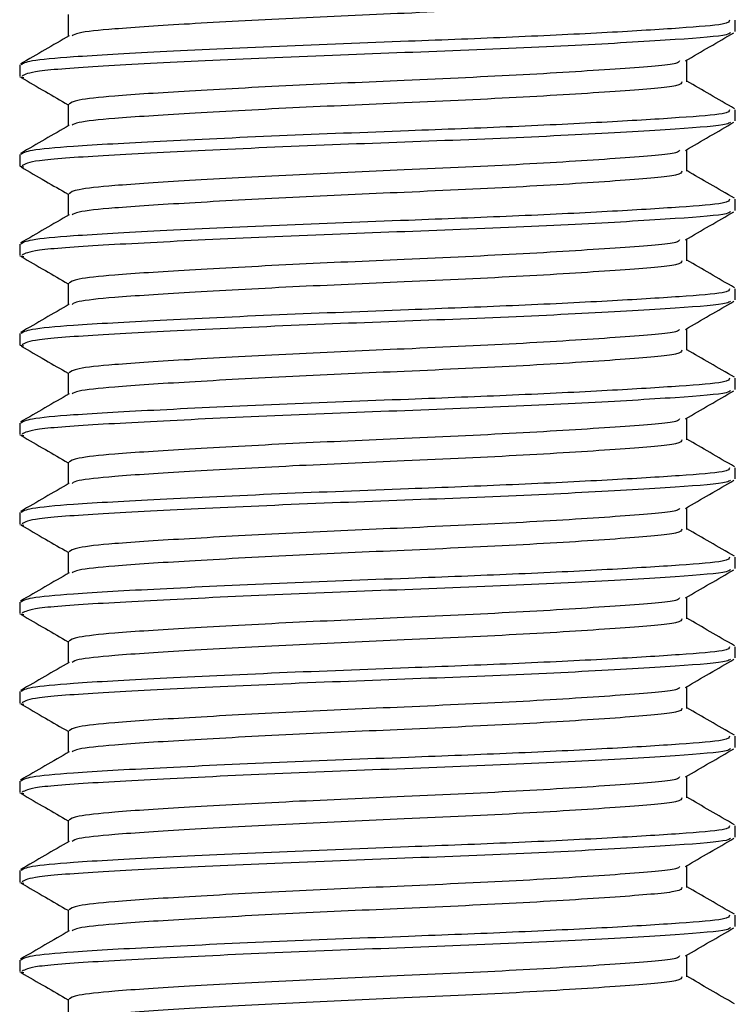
# Model space of a CAD drawing. Header units: millimetres. Extents: x 0 to 420, y 0 to 297.
# Tile 12 of 105: x 140.114 to 140.914, y 200.07 to 201.17. Entities that reach past the tile are written whole.
import ezdxf

# ---------------------------------------------------------------- set-up
doc = ezdxf.new("R2010")
doc.units = ezdxf.units.MM

msp = doc.modelspace()

# ---------------------------------------------------------------- linework, layer by layer
at = {"color": 7, "linetype": 'Continuous', "lineweight": 25}
for p, q in [((140.16856, 201.17557), (140.16856, 201.15129)), ((140.91443, 201.15686), (140.91443, 201.16939)), ((140.8603, 201.10057), (140.8603, 201.12495)), ((140.11443, 201.11935), (140.11443, 201.10684)), ((140.11477, 201.10617), (140.11916, 201.10542)), ((140.16856, 201.07557), (140.16856, 201.05129)), ((140.91443, 201.05686), (140.91443, 201.06939)), ((140.11443, 201.01935), (140.11443, 201.00684)), ((140.8603, 201.00057), (140.8603, 201.02495)), ((140.11477, 201.00617), (140.11916, 201.00542)), ((140.16856, 200.97557), (140.16856, 200.95129)), ((140.91443, 200.95686), (140.91443, 200.96939)), ((140.11443, 200.91935), (140.11443, 200.90684)), ((140.8603, 200.90057), (140.8603, 200.92495)), ((140.11477, 200.90617), (140.11916, 200.90542)), ((140.16856, 200.87557), (140.16856, 200.85129)), ((140.91443, 200.85686), (140.91443, 200.86939)), ((140.11443, 200.81935), (140.11443, 200.80684)), ((140.8603, 200.80057), (140.8603, 200.82495)), ((140.11477, 200.80617), (140.11916, 200.80542)), ((140.16856, 200.77557), (140.16856, 200.75129)), ((140.91443, 200.75686), (140.91443, 200.76939)), ((140.11443, 200.71935), (140.11443, 200.70684)), ((140.8603, 200.70057), (140.8603, 200.72495)), ((140.11477, 200.70617), (140.11916, 200.70542)), ((140.16856, 200.67557), (140.16856, 200.65129)), ((140.91443, 200.65686), (140.91443, 200.66939)), ((140.11443, 200.61935), (140.11443, 200.60684)), ((140.8603, 200.60057), (140.8603, 200.62495)), ((140.11477, 200.60617), (140.11916, 200.60542)), ((140.16856, 200.57557), (140.16856, 200.55129)), ((140.91443, 200.55686), (140.91443, 200.56939)), ((140.11443, 200.51935), (140.11443, 200.50684)), ((140.8603, 200.50057), (140.8603, 200.52495)), ((140.11477, 200.50617), (140.11916, 200.50542)), ((140.16856, 200.47557), (140.16856, 200.45129)), ((140.91443, 200.45686), (140.91443, 200.46939)), ((140.8603, 200.40057), (140.8603, 200.42495)), ((140.11443, 200.41935), (140.11443, 200.40684)), ((140.11477, 200.40617), (140.11916, 200.40542)), ((140.16856, 200.37557), (140.16856, 200.35129)), ((140.91443, 200.35686), (140.91443, 200.36939)), ((140.8603, 200.30057), (140.8603, 200.32495)), ((140.11443, 200.31935), (140.11443, 200.30684)), ((140.11477, 200.30617), (140.11916, 200.30542)), ((140.16856, 200.27557), (140.16856, 200.25129)), ((140.91443, 200.25686), (140.91443, 200.26939)), ((140.8603, 200.20057), (140.8603, 200.22495)), ((140.11443, 200.21935), (140.11443, 200.20684)), ((140.11477, 200.20617), (140.11916, 200.20542)), ((140.16856, 200.17557), (140.16856, 200.15129)), ((140.91443, 200.15686), (140.91443, 200.16939)), ((140.8603, 200.10057), (140.8603, 200.12495)), ((140.11443, 200.11935), (140.11443, 200.10684)), ((140.11477, 200.10617), (140.11916, 200.10542)), ((140.16856, 200.07557), (140.16856, 200.05129))]:
    msp.add_line(p, q, dxfattribs=at)
for points, knots in [([(140.67552, 201.18329), (140.63248, 201.18119), (140.54997, 201.17717), (140.41605, 201.17143), (140.30053, 201.16505), (140.22095, 201.16), (140.1787, 201.15565), (140.17474, 201.153), (140.17318, 201.15195)], [0, 0, 0, 0, 0.2013424, 0.3859426, 0.5759642, 0.7590702, 0.9049692, 1, 1, 1, 1]), ([(140.90793, 201.16939), (140.90777, 201.16787), (140.90743, 201.16469), (140.85511, 201.16056), (140.77514, 201.15557), (140.66883, 201.15039), (140.54133, 201.14548), (140.40092, 201.14017), (140.26712, 201.1338), (140.17458, 201.12875), (140.12268, 201.12396), (140.11806, 201.12085), (140.11583, 201.11935)], [0, 0, 0, 0, 0.0865397, 0.1807239, 0.2782381, 0.3770459, 0.4725658, 0.5884558, 0.7077454, 0.8226984, 0.9142919, 1, 1, 1, 1]), ([(140.16974, 201.15198), (140.16069, 201.14673), (140.14258, 201.13624), (140.12447, 201.12576), (140.11542, 201.12052)], [0, 0, 0, 0, 0.4998987, 1, 1, 1, 1]), ([(140.90897, 201.15541), (140.90803, 201.15464), (140.90466, 201.15188), (140.85216, 201.14777), (140.74874, 201.14158), (140.61095, 201.13542), (140.46101, 201.13014), (140.3177, 201.12384), (140.20257, 201.11786), (140.12717, 201.11267), (140.1204, 201.10873), (140.11715, 201.10684)], [0, 0, 0, 0, 0.0459027, 0.1640029, 0.2864241, 0.4087912, 0.5269075, 0.6499103, 0.7714525, 0.8900034, 1, 1, 1, 1]), ([(140.85859, 201.12396), (140.86764, 201.1292), (140.88574, 201.13968), (140.90384, 201.15016), (140.91289, 201.1554)], [0, 0, 0, 0, 0.4999098, 1, 1, 1, 1]), ([(140.85209, 201.12401), (140.8516, 201.12306), (140.85001, 201.11991), (140.79021, 201.11532), (140.68322, 201.10829), (140.54933, 201.10222), (140.41634, 201.09642), (140.30057, 201.09005), (140.22057, 201.085), (140.17563, 201.0802), (140.17164, 201.07708), (140.1697, 201.07557)], [0, 0, 0, 0, 0.0566683, 0.1867771, 0.3222071, 0.4544151, 0.5741791, 0.6974605, 0.8162551, 0.9109108, 1, 1, 1, 1]), ([(140.11597, 201.1054), (140.12502, 201.10016), (140.14256, 201.09001), (140.16008, 201.07986), (140.16856, 201.07495)], [0, 0, 0, 0, 0.5163558, 1, 1, 1, 1]), ([(140.85465, 201.10062), (140.85439, 201.09911), (140.85377, 201.0954), (140.79093, 201.09031), (140.68304, 201.08329), (140.54937, 201.07722), (140.41636, 201.07142), (140.30045, 201.06505), (140.22097, 201.06), (140.1787, 201.05565), (140.17474, 201.053), (140.17318, 201.05195)], [0, 0, 0, 0, 0.0884933, 0.2179785, 0.3527595, 0.4843338, 0.6035239, 0.7262144, 0.8444398, 0.9386418, 1, 1, 1, 1]), ([(140.91345, 201.07052), (140.90439, 201.07576), (140.88668, 201.08601), (140.86896, 201.09627), (140.8603, 201.10129)], [0, 0, 0, 0, 0.5112595, 1, 1, 1, 1]), ([(140.90793, 201.06939), (140.90777, 201.06787), (140.90743, 201.06469), (140.85511, 201.06056), (140.77514, 201.05557), (140.66883, 201.05039), (140.54133, 201.04548), (140.40092, 201.04017), (140.26712, 201.0338), (140.17458, 201.02875), (140.12268, 201.02396), (140.11806, 201.02085), (140.11583, 201.01935)], [0, 0, 0, 0, 0.0865397, 0.1807239, 0.2782381, 0.3770459, 0.4725658, 0.5884558, 0.7077454, 0.8226984, 0.9142919, 1, 1, 1, 1]), ([(140.16974, 201.05198), (140.16069, 201.04673), (140.14258, 201.03624), (140.12447, 201.02576), (140.11542, 201.02052)], [0, 0, 0, 0, 0.4998987, 1, 1, 1, 1]), ([(140.90897, 201.05541), (140.90803, 201.05464), (140.90466, 201.05188), (140.85216, 201.04777), (140.74874, 201.04158), (140.61095, 201.03542), (140.46101, 201.03014), (140.3177, 201.02384), (140.20257, 201.01786), (140.12717, 201.01267), (140.1204, 201.00873), (140.11715, 201.00684)], [0, 0, 0, 0, 0.0459027, 0.1640029, 0.2864241, 0.4087912, 0.5269075, 0.6499103, 0.7714525, 0.8900034, 1, 1, 1, 1]), ([(140.85859, 201.02396), (140.86764, 201.0292), (140.88574, 201.03968), (140.90384, 201.05016), (140.91289, 201.0554)], [0, 0, 0, 0, 0.4999098, 1, 1, 1, 1]), ([(140.85209, 201.02401), (140.8516, 201.02306), (140.85001, 201.01991), (140.79021, 201.01532), (140.68322, 201.00829), (140.54933, 201.00222), (140.41634, 200.99642), (140.30057, 200.99005), (140.22057, 200.985), (140.17563, 200.9802), (140.17164, 200.97708), (140.1697, 200.97557)], [0, 0, 0, 0, 0.0566683, 0.1867771, 0.3222071, 0.4544151, 0.5741791, 0.6974605, 0.8162551, 0.9109108, 1, 1, 1, 1]), ([(140.11597, 201.0054), (140.12502, 201.00016), (140.14256, 200.99001), (140.16008, 200.97986), (140.16856, 200.97495)], [0, 0, 0, 0, 0.5163558, 1, 1, 1, 1]), ([(140.85465, 201.00062), (140.85439, 200.99911), (140.85377, 200.9954), (140.79093, 200.99031), (140.68304, 200.98329), (140.54937, 200.97722), (140.41636, 200.97142), (140.30045, 200.96505), (140.22097, 200.96), (140.1787, 200.95565), (140.17474, 200.953), (140.17318, 200.95195)], [0, 0, 0, 0, 0.0884933, 0.2179785, 0.3527595, 0.4843338, 0.6035239, 0.7262144, 0.8444398, 0.9386418, 1, 1, 1, 1]), ([(140.91345, 200.97052), (140.90439, 200.97576), (140.88668, 200.98601), (140.86896, 200.99627), (140.8603, 201.00129)], [0, 0, 0, 0, 0.5112595, 1, 1, 1, 1]), ([(140.90793, 200.96939), (140.90777, 200.96787), (140.90743, 200.96469), (140.85511, 200.96056), (140.77514, 200.95557), (140.66883, 200.95039), (140.54133, 200.94548), (140.40092, 200.94017), (140.26712, 200.9338), (140.17458, 200.92875), (140.12268, 200.92396), (140.11806, 200.92085), (140.11583, 200.91935)], [0, 0, 0, 0, 0.08653971, 0.18072393, 0.27823806, 0.37704594, 0.47256582, 0.5884558, 0.70774541, 0.82269836, 0.91429192, 1, 1, 1, 1]), ([(140.16974, 200.95198), (140.16069, 200.94673), (140.14258, 200.93624), (140.12447, 200.92576), (140.11542, 200.92052)], [0, 0, 0, 0, 0.4998987, 1, 1, 1, 1]), ([(140.90897, 200.95541), (140.90803, 200.95464), (140.90466, 200.95188), (140.85216, 200.94777), (140.74874, 200.94158), (140.61095, 200.93542), (140.46101, 200.93014), (140.3177, 200.92384), (140.20257, 200.91786), (140.12717, 200.91267), (140.1204, 200.90873), (140.11715, 200.90684)], [0, 0, 0, 0, 0.0459027, 0.1640029, 0.2864241, 0.4087912, 0.5269075, 0.6499103, 0.7714525, 0.8900034, 1, 1, 1, 1]), ([(140.85859, 200.92396), (140.86764, 200.9292), (140.88574, 200.93968), (140.90384, 200.95016), (140.91289, 200.9554)], [0, 0, 0, 0, 0.4999098, 1, 1, 1, 1]), ([(140.85209, 200.92401), (140.8516, 200.92306), (140.85001, 200.91991), (140.79021, 200.91532), (140.68322, 200.90829), (140.54933, 200.90222), (140.41634, 200.89642), (140.30057, 200.89005), (140.22057, 200.885), (140.17563, 200.8802), (140.17164, 200.87708), (140.1697, 200.87557)], [0, 0, 0, 0, 0.0566683, 0.1867771, 0.3222071, 0.4544151, 0.5741791, 0.6974605, 0.8162551, 0.9109108, 1, 1, 1, 1]), ([(140.11597, 200.9054), (140.12502, 200.90016), (140.14256, 200.89001), (140.16008, 200.87986), (140.16856, 200.87495)], [0, 0, 0, 0, 0.5163558, 1, 1, 1, 1]), ([(140.85465, 200.90062), (140.85439, 200.89911), (140.85377, 200.8954), (140.79093, 200.89031), (140.68304, 200.88329), (140.54937, 200.87722), (140.41636, 200.87142), (140.30045, 200.86505), (140.22097, 200.86), (140.1787, 200.85565), (140.17474, 200.853), (140.17318, 200.85195)], [0, 0, 0, 0, 0.0884933, 0.2179785, 0.3527595, 0.4843338, 0.6035239, 0.7262144, 0.8444398, 0.9386418, 1, 1, 1, 1]), ([(140.91345, 200.87052), (140.90439, 200.87576), (140.88668, 200.88601), (140.86896, 200.89627), (140.8603, 200.90129)], [0, 0, 0, 0, 0.5112595, 1, 1, 1, 1]), ([(140.90793, 200.86939), (140.90777, 200.86787), (140.90743, 200.86469), (140.85511, 200.86056), (140.77514, 200.85557), (140.66883, 200.85039), (140.54133, 200.84548), (140.40092, 200.84017), (140.26712, 200.8338), (140.17458, 200.82875), (140.12268, 200.82396), (140.11806, 200.82085), (140.11583, 200.81935)], [0, 0, 0, 0, 0.08653971, 0.18072393, 0.27823806, 0.37704594, 0.47256582, 0.5884558, 0.70774541, 0.82269836, 0.91429192, 1, 1, 1, 1]), ([(140.16974, 200.85198), (140.16069, 200.84673), (140.14258, 200.83624), (140.12447, 200.82576), (140.11542, 200.82052)], [0, 0, 0, 0, 0.4998987, 1, 1, 1, 1]), ([(140.90897, 200.85541), (140.90803, 200.85464), (140.90466, 200.85188), (140.85216, 200.84777), (140.74874, 200.84158), (140.61095, 200.83542), (140.46101, 200.83014), (140.3177, 200.82384), (140.20257, 200.81786), (140.12717, 200.81267), (140.1204, 200.80873), (140.11715, 200.80684)], [0, 0, 0, 0, 0.0459027, 0.1640029, 0.2864241, 0.4087912, 0.5269075, 0.6499103, 0.7714525, 0.8900034, 1, 1, 1, 1]), ([(140.85859, 200.82396), (140.86764, 200.8292), (140.88574, 200.83968), (140.90384, 200.85016), (140.91289, 200.8554)], [0, 0, 0, 0, 0.4999098, 1, 1, 1, 1]), ([(140.85209, 200.82401), (140.8516, 200.82306), (140.85001, 200.81991), (140.79021, 200.81532), (140.68322, 200.80829), (140.54933, 200.80222), (140.41634, 200.79642), (140.30057, 200.79005), (140.22057, 200.785), (140.17563, 200.7802), (140.17164, 200.77708), (140.1697, 200.77557)], [0, 0, 0, 0, 0.0566683, 0.1867771, 0.3222071, 0.4544151, 0.5741791, 0.6974605, 0.8162551, 0.9109108, 1, 1, 1, 1]), ([(140.11597, 200.8054), (140.12502, 200.80016), (140.14256, 200.79001), (140.16008, 200.77986), (140.16856, 200.77495)], [0, 0, 0, 0, 0.5163558, 1, 1, 1, 1]), ([(140.85465, 200.80062), (140.85439, 200.79911), (140.85377, 200.7954), (140.79093, 200.79031), (140.68304, 200.78329), (140.54937, 200.77722), (140.41636, 200.77142), (140.30045, 200.76505), (140.22097, 200.76), (140.1787, 200.75565), (140.17474, 200.753), (140.17318, 200.75195)], [0, 0, 0, 0, 0.0884933, 0.2179785, 0.3527595, 0.4843338, 0.6035239, 0.7262144, 0.8444398, 0.9386418, 1, 1, 1, 1]), ([(140.91345, 200.77052), (140.90439, 200.77576), (140.88668, 200.78601), (140.86896, 200.79627), (140.8603, 200.80129)], [0, 0, 0, 0, 0.51125952, 1, 1, 1, 1]), ([(140.90793, 200.76939), (140.90777, 200.76787), (140.90743, 200.76469), (140.85511, 200.76056), (140.77514, 200.75557), (140.66883, 200.75039), (140.54133, 200.74548), (140.40092, 200.74017), (140.26712, 200.7338), (140.17458, 200.72875), (140.12268, 200.72396), (140.11806, 200.72085), (140.11583, 200.71935)], [0, 0, 0, 0, 0.0865397, 0.1807239, 0.2782381, 0.3770459, 0.4725658, 0.5884558, 0.7077454, 0.8226984, 0.9142919, 1, 1, 1, 1]), ([(140.16974, 200.75198), (140.16069, 200.74673), (140.14258, 200.73624), (140.12447, 200.72576), (140.11542, 200.72052)], [0, 0, 0, 0, 0.4998987, 1, 1, 1, 1]), ([(140.90897, 200.75541), (140.90803, 200.75464), (140.90466, 200.75188), (140.85216, 200.74777), (140.74874, 200.74158), (140.61095, 200.73542), (140.46101, 200.73014), (140.3177, 200.72384), (140.20257, 200.71786), (140.12717, 200.71267), (140.1204, 200.70873), (140.11715, 200.70684)], [0, 0, 0, 0, 0.0459027, 0.1640029, 0.2864241, 0.4087912, 0.5269075, 0.6499103, 0.7714525, 0.8900034, 1, 1, 1, 1]), ([(140.85859, 200.72396), (140.86764, 200.7292), (140.88574, 200.73968), (140.90384, 200.75016), (140.91289, 200.7554)], [0, 0, 0, 0, 0.4999098, 1, 1, 1, 1]), ([(140.85209, 200.72401), (140.8516, 200.72306), (140.85001, 200.71991), (140.79021, 200.71532), (140.68322, 200.70829), (140.54933, 200.70222), (140.41634, 200.69642), (140.30057, 200.69005), (140.22057, 200.685), (140.17563, 200.6802), (140.17164, 200.67708), (140.1697, 200.67557)], [0, 0, 0, 0, 0.0566683, 0.1867771, 0.3222071, 0.4544151, 0.5741791, 0.6974605, 0.8162551, 0.9109108, 1, 1, 1, 1]), ([(140.11597, 200.7054), (140.12502, 200.70016), (140.14256, 200.69001), (140.16008, 200.67986), (140.16856, 200.67495)], [0, 0, 0, 0, 0.5163558, 1, 1, 1, 1]), ([(140.85465, 200.70062), (140.85439, 200.69911), (140.85377, 200.6954), (140.79093, 200.69031), (140.68304, 200.68329), (140.54937, 200.67722), (140.41636, 200.67142), (140.30045, 200.66505), (140.22097, 200.66), (140.1787, 200.65565), (140.17474, 200.653), (140.17318, 200.65195)], [0, 0, 0, 0, 0.08849328, 0.2179785, 0.35275949, 0.48433382, 0.60352391, 0.72621442, 0.84443977, 0.93864183, 1, 1, 1, 1]), ([(140.91345, 200.67052), (140.90439, 200.67576), (140.88668, 200.68601), (140.86896, 200.69627), (140.8603, 200.70129)], [0, 0, 0, 0, 0.5112595, 1, 1, 1, 1]), ([(140.90793, 200.66939), (140.90777, 200.66787), (140.90743, 200.66469), (140.85511, 200.66056), (140.77514, 200.65557), (140.66883, 200.65039), (140.54133, 200.64548), (140.40092, 200.64017), (140.26712, 200.6338), (140.17458, 200.62875), (140.12268, 200.62396), (140.11806, 200.62085), (140.11583, 200.61935)], [0, 0, 0, 0, 0.08653971, 0.18072393, 0.27823806, 0.37704594, 0.47256582, 0.5884558, 0.70774541, 0.82269836, 0.91429192, 1, 1, 1, 1]), ([(140.16974, 200.65198), (140.16069, 200.64673), (140.14258, 200.63624), (140.12447, 200.62576), (140.11542, 200.62052)], [0, 0, 0, 0, 0.4998987, 1, 1, 1, 1]), ([(140.90897, 200.65541), (140.90803, 200.65464), (140.90466, 200.65188), (140.85216, 200.64777), (140.74874, 200.64158), (140.61095, 200.63542), (140.46101, 200.63014), (140.3177, 200.62384), (140.20257, 200.61786), (140.12717, 200.61267), (140.1204, 200.60873), (140.11715, 200.60684)], [0, 0, 0, 0, 0.0459027, 0.1640029, 0.2864241, 0.4087912, 0.5269075, 0.6499103, 0.7714525, 0.8900034, 1, 1, 1, 1]), ([(140.85859, 200.62396), (140.86764, 200.6292), (140.88574, 200.63968), (140.90384, 200.65016), (140.91289, 200.6554)], [0, 0, 0, 0, 0.4999098, 1, 1, 1, 1]), ([(140.85209, 200.62401), (140.8516, 200.62306), (140.85001, 200.61991), (140.79021, 200.61532), (140.68322, 200.60829), (140.54933, 200.60222), (140.41634, 200.59642), (140.30057, 200.59005), (140.22057, 200.585), (140.17563, 200.5802), (140.17164, 200.57708), (140.1697, 200.57557)], [0, 0, 0, 0, 0.0566683, 0.18677708, 0.32220712, 0.45441506, 0.57417912, 0.69746046, 0.81625514, 0.91091084, 1, 1, 1, 1]), ([(140.11597, 200.6054), (140.12502, 200.60016), (140.14256, 200.59001), (140.16008, 200.57986), (140.16856, 200.57495)], [0, 0, 0, 0, 0.5163558, 1, 1, 1, 1]), ([(140.85465, 200.60062), (140.85439, 200.59911), (140.85377, 200.5954), (140.79093, 200.59031), (140.68304, 200.58329), (140.54937, 200.57722), (140.41636, 200.57142), (140.30045, 200.56505), (140.22097, 200.56), (140.1787, 200.55565), (140.17474, 200.553), (140.17318, 200.55195)], [0, 0, 0, 0, 0.0884933, 0.2179785, 0.3527595, 0.4843338, 0.6035239, 0.7262144, 0.8444398, 0.9386418, 1, 1, 1, 1]), ([(140.91345, 200.57052), (140.90439, 200.57576), (140.88668, 200.58601), (140.86896, 200.59627), (140.8603, 200.60129)], [0, 0, 0, 0, 0.5112595, 1, 1, 1, 1]), ([(140.90793, 200.56939), (140.90777, 200.56787), (140.90743, 200.56469), (140.85511, 200.56056), (140.77514, 200.55557), (140.66883, 200.55039), (140.54133, 200.54548), (140.40092, 200.54017), (140.26712, 200.5338), (140.17458, 200.52875), (140.12268, 200.52396), (140.11806, 200.52085), (140.11583, 200.51935)], [0, 0, 0, 0, 0.08653971, 0.18072393, 0.27823806, 0.37704594, 0.47256582, 0.5884558, 0.70774541, 0.82269836, 0.91429192, 1, 1, 1, 1]), ([(140.90897, 200.55541), (140.90803, 200.55464), (140.90466, 200.55188), (140.85216, 200.54777), (140.74874, 200.54158), (140.61095, 200.53542), (140.46101, 200.53014), (140.3177, 200.52384), (140.20257, 200.51786), (140.12717, 200.51267), (140.1204, 200.50873), (140.11715, 200.50684)], [0, 0, 0, 0, 0.0459027, 0.1640029, 0.2864241, 0.4087912, 0.5269075, 0.6499103, 0.7714525, 0.8900034, 1, 1, 1, 1]), ([(140.85859, 200.52396), (140.86764, 200.5292), (140.88574, 200.53968), (140.90384, 200.55016), (140.91289, 200.5554)], [0, 0, 0, 0, 0.4999098, 1, 1, 1, 1]), ([(140.16974, 200.55198), (140.16069, 200.54673), (140.14258, 200.53624), (140.12447, 200.52576), (140.11542, 200.52052)], [0, 0, 0, 0, 0.4998987, 1, 1, 1, 1]), ([(140.85209, 200.52401), (140.8516, 200.52306), (140.85001, 200.51991), (140.79021, 200.51532), (140.68322, 200.50829), (140.54933, 200.50222), (140.41634, 200.49642), (140.30057, 200.49005), (140.22057, 200.485), (140.17563, 200.4802), (140.17164, 200.47708), (140.1697, 200.47557)], [0, 0, 0, 0, 0.0566683, 0.1867771, 0.3222071, 0.4544151, 0.5741791, 0.6974605, 0.8162551, 0.9109108, 1, 1, 1, 1]), ([(140.11597, 200.5054), (140.12502, 200.50016), (140.14256, 200.49001), (140.16008, 200.47986), (140.16856, 200.47495)], [0, 0, 0, 0, 0.5163558, 1, 1, 1, 1]), ([(140.85465, 200.50062), (140.85439, 200.49911), (140.85377, 200.4954), (140.79093, 200.49031), (140.68304, 200.48329), (140.54937, 200.47722), (140.41636, 200.47142), (140.30045, 200.46505), (140.22097, 200.46), (140.1787, 200.45565), (140.17474, 200.453), (140.17318, 200.45195)], [0, 0, 0, 0, 0.0884933, 0.2179785, 0.3527595, 0.4843338, 0.6035239, 0.7262144, 0.8444398, 0.9386418, 1, 1, 1, 1]), ([(140.91345, 200.47052), (140.90439, 200.47576), (140.88668, 200.48601), (140.86896, 200.49627), (140.8603, 200.50129)], [0, 0, 0, 0, 0.5112595, 1, 1, 1, 1]), ([(140.90793, 200.46939), (140.90777, 200.46787), (140.90743, 200.46469), (140.85511, 200.46056), (140.77514, 200.45557), (140.66883, 200.45039), (140.54133, 200.44548), (140.40092, 200.44017), (140.26712, 200.4338), (140.17458, 200.42875), (140.12268, 200.42396), (140.11806, 200.42085), (140.11583, 200.41935)], [0, 0, 0, 0, 0.08653971, 0.18072393, 0.27823806, 0.37704594, 0.47256582, 0.5884558, 0.70774541, 0.82269836, 0.91429192, 1, 1, 1, 1]), ([(140.90897, 200.45541), (140.90803, 200.45464), (140.90466, 200.45188), (140.85216, 200.44777), (140.74874, 200.44158), (140.61095, 200.43542), (140.46101, 200.43014), (140.3177, 200.42384), (140.20257, 200.41786), (140.12717, 200.41267), (140.1204, 200.40873), (140.11715, 200.40684)], [0, 0, 0, 0, 0.0459027, 0.1640029, 0.2864241, 0.4087912, 0.5269075, 0.6499103, 0.7714525, 0.8900034, 1, 1, 1, 1]), ([(140.85859, 200.42396), (140.86764, 200.4292), (140.88574, 200.43968), (140.90384, 200.45016), (140.91289, 200.4554)], [0, 0, 0, 0, 0.4999098, 1, 1, 1, 1]), ([(140.16974, 200.45198), (140.16069, 200.44673), (140.14258, 200.43624), (140.12447, 200.42576), (140.11542, 200.42052)], [0, 0, 0, 0, 0.4998987, 1, 1, 1, 1]), ([(140.85209, 200.42401), (140.8516, 200.42306), (140.85001, 200.41991), (140.79021, 200.41532), (140.68322, 200.40829), (140.54933, 200.40222), (140.41634, 200.39642), (140.30057, 200.39005), (140.22057, 200.385), (140.17563, 200.3802), (140.17164, 200.37708), (140.1697, 200.37557)], [0, 0, 0, 0, 0.0566683, 0.1867771, 0.3222071, 0.4544151, 0.5741791, 0.6974605, 0.8162551, 0.9109108, 1, 1, 1, 1]), ([(140.11597, 200.4054), (140.12502, 200.40016), (140.14256, 200.39001), (140.16008, 200.37986), (140.16856, 200.37495)], [0, 0, 0, 0, 0.5163558, 1, 1, 1, 1]), ([(140.85465, 200.40062), (140.85439, 200.39911), (140.85377, 200.3954), (140.79093, 200.39031), (140.68304, 200.38329), (140.54937, 200.37722), (140.41636, 200.37142), (140.30045, 200.36505), (140.22097, 200.36), (140.1787, 200.35565), (140.17474, 200.353), (140.17318, 200.35195)], [0, 0, 0, 0, 0.0884933, 0.2179785, 0.3527595, 0.4843338, 0.6035239, 0.7262144, 0.8444398, 0.9386418, 1, 1, 1, 1]), ([(140.91345, 200.37052), (140.90439, 200.37576), (140.88668, 200.38601), (140.86896, 200.39627), (140.8603, 200.40129)], [0, 0, 0, 0, 0.5112595, 1, 1, 1, 1]), ([(140.90793, 200.36939), (140.90777, 200.36787), (140.90743, 200.36469), (140.85511, 200.36056), (140.77514, 200.35557), (140.66883, 200.35039), (140.54133, 200.34548), (140.40092, 200.34017), (140.26712, 200.3338), (140.17458, 200.32875), (140.12268, 200.32396), (140.11806, 200.32085), (140.11583, 200.31935)], [0, 0, 0, 0, 0.08653971, 0.18072393, 0.27823806, 0.37704594, 0.47256582, 0.5884558, 0.70774541, 0.82269836, 0.91429192, 1, 1, 1, 1]), ([(140.90897, 200.35541), (140.90803, 200.35464), (140.90466, 200.35188), (140.85216, 200.34777), (140.74874, 200.34158), (140.61095, 200.33542), (140.46101, 200.33014), (140.3177, 200.32384), (140.20257, 200.31786), (140.12717, 200.31267), (140.1204, 200.30873), (140.11715, 200.30684)], [0, 0, 0, 0, 0.04590273, 0.1640029, 0.2864241, 0.40879124, 0.5269075, 0.64991026, 0.77145249, 0.89000345, 1, 1, 1, 1]), ([(140.85859, 200.32396), (140.86764, 200.3292), (140.88574, 200.33968), (140.90384, 200.35016), (140.91289, 200.3554)], [0, 0, 0, 0, 0.4999098, 1, 1, 1, 1]), ([(140.16974, 200.35198), (140.16069, 200.34673), (140.14258, 200.33624), (140.12447, 200.32576), (140.11542, 200.32052)], [0, 0, 0, 0, 0.4998987, 1, 1, 1, 1]), ([(140.85209, 200.32401), (140.8516, 200.32306), (140.85001, 200.31991), (140.79021, 200.31532), (140.68322, 200.30829), (140.54933, 200.30222), (140.41634, 200.29642), (140.30057, 200.29005), (140.22057, 200.285), (140.17563, 200.2802), (140.17164, 200.27708), (140.1697, 200.27557)], [0, 0, 0, 0, 0.0566683, 0.1867771, 0.3222071, 0.4544151, 0.5741791, 0.6974605, 0.8162551, 0.9109108, 1, 1, 1, 1]), ([(140.11597, 200.3054), (140.12502, 200.30016), (140.14256, 200.29001), (140.16008, 200.27986), (140.16856, 200.27495)], [0, 0, 0, 0, 0.5163558, 1, 1, 1, 1]), ([(140.85465, 200.30062), (140.85439, 200.29911), (140.85377, 200.2954), (140.79093, 200.29031), (140.68304, 200.28329), (140.54937, 200.27722), (140.41636, 200.27142), (140.30045, 200.26505), (140.22097, 200.26), (140.1787, 200.25565), (140.17474, 200.253), (140.17318, 200.25195)], [0, 0, 0, 0, 0.0884933, 0.2179785, 0.3527595, 0.4843338, 0.6035239, 0.7262144, 0.8444398, 0.9386418, 1, 1, 1, 1]), ([(140.91345, 200.27052), (140.90439, 200.27576), (140.88668, 200.28601), (140.86896, 200.29627), (140.8603, 200.30129)], [0, 0, 0, 0, 0.5112595, 1, 1, 1, 1]), ([(140.90793, 200.26939), (140.90777, 200.26787), (140.90743, 200.26469), (140.85511, 200.26056), (140.77514, 200.25557), (140.66883, 200.25039), (140.54133, 200.24548), (140.40092, 200.24017), (140.26712, 200.2338), (140.17458, 200.22875), (140.12268, 200.22396), (140.11806, 200.22085), (140.11583, 200.21935)], [0, 0, 0, 0, 0.08653971, 0.18072393, 0.27823806, 0.37704594, 0.47256582, 0.5884558, 0.70774541, 0.82269836, 0.91429192, 1, 1, 1, 1]), ([(140.90897, 200.25541), (140.90803, 200.25464), (140.90466, 200.25188), (140.85216, 200.24777), (140.74874, 200.24158), (140.61095, 200.23542), (140.46101, 200.23014), (140.3177, 200.22384), (140.20257, 200.21786), (140.12717, 200.21267), (140.1204, 200.20873), (140.11715, 200.20684)], [0, 0, 0, 0, 0.04590273, 0.1640029, 0.2864241, 0.40879124, 0.5269075, 0.64991026, 0.77145249, 0.89000345, 1, 1, 1, 1]), ([(140.85859, 200.22396), (140.86764, 200.2292), (140.88574, 200.23968), (140.90384, 200.25016), (140.91289, 200.2554)], [0, 0, 0, 0, 0.4999098, 1, 1, 1, 1]), ([(140.16974, 200.25198), (140.16069, 200.24673), (140.14258, 200.23624), (140.12447, 200.22576), (140.11542, 200.22052)], [0, 0, 0, 0, 0.4998987, 1, 1, 1, 1]), ([(140.85209, 200.22401), (140.8516, 200.22306), (140.85001, 200.21991), (140.79021, 200.21532), (140.68322, 200.20829), (140.54933, 200.20222), (140.41634, 200.19642), (140.30057, 200.19005), (140.22057, 200.185), (140.17563, 200.1802), (140.17164, 200.17708), (140.1697, 200.17557)], [0, 0, 0, 0, 0.0566683, 0.1867771, 0.3222071, 0.4544151, 0.5741791, 0.6974605, 0.8162551, 0.9109108, 1, 1, 1, 1]), ([(140.11597, 200.2054), (140.12502, 200.20016), (140.14256, 200.19001), (140.16008, 200.17986), (140.16856, 200.17495)], [0, 0, 0, 0, 0.5163558, 1, 1, 1, 1]), ([(140.85465, 200.20062), (140.85439, 200.19911), (140.85377, 200.1954), (140.79093, 200.19031), (140.68304, 200.18329), (140.54937, 200.17722), (140.41636, 200.17142), (140.30045, 200.16505), (140.22097, 200.16), (140.1787, 200.15565), (140.17474, 200.153), (140.17318, 200.15195)], [0, 0, 0, 0, 0.0884933, 0.2179785, 0.3527595, 0.4843338, 0.6035239, 0.7262144, 0.8444398, 0.9386418, 1, 1, 1, 1]), ([(140.91345, 200.17052), (140.90439, 200.17576), (140.88668, 200.18601), (140.86896, 200.19627), (140.8603, 200.20129)], [0, 0, 0, 0, 0.5112595, 1, 1, 1, 1]), ([(140.90793, 200.16939), (140.90777, 200.16787), (140.90743, 200.16469), (140.85511, 200.16056), (140.77514, 200.15557), (140.66883, 200.15039), (140.54133, 200.14548), (140.40092, 200.14017), (140.26712, 200.1338), (140.17458, 200.12875), (140.12268, 200.12396), (140.11806, 200.12085), (140.11583, 200.11935)], [0, 0, 0, 0, 0.08653971, 0.18072393, 0.27823806, 0.37704594, 0.47256582, 0.5884558, 0.70774541, 0.82269836, 0.91429192, 1, 1, 1, 1]), ([(140.16974, 200.15198), (140.16069, 200.14673), (140.14258, 200.13624), (140.12447, 200.12576), (140.11542, 200.12052)], [0, 0, 0, 0, 0.4998987, 1, 1, 1, 1]), ([(140.90897, 200.15541), (140.90803, 200.15464), (140.90466, 200.15188), (140.85216, 200.14777), (140.74874, 200.14158), (140.61095, 200.13542), (140.46101, 200.13014), (140.3177, 200.12384), (140.20257, 200.11786), (140.12717, 200.11267), (140.1204, 200.10873), (140.11715, 200.10684)], [0, 0, 0, 0, 0.0459027, 0.1640029, 0.2864241, 0.4087912, 0.5269075, 0.6499103, 0.7714525, 0.8900034, 1, 1, 1, 1]), ([(140.85859, 200.12396), (140.86764, 200.1292), (140.88574, 200.13968), (140.90384, 200.15016), (140.91289, 200.1554)], [0, 0, 0, 0, 0.4999098, 1, 1, 1, 1]), ([(140.85209, 200.12401), (140.8516, 200.12306), (140.85001, 200.11991), (140.79021, 200.11532), (140.68322, 200.10829), (140.54933, 200.10222), (140.41634, 200.09642), (140.30057, 200.09005), (140.22057, 200.085), (140.17563, 200.0802), (140.17164, 200.07708), (140.1697, 200.07557)], [0, 0, 0, 0, 0.0566683, 0.1867771, 0.3222071, 0.4544151, 0.5741791, 0.6974605, 0.8162551, 0.9109108, 1, 1, 1, 1]), ([(140.11597, 200.1054), (140.12502, 200.10016), (140.14256, 200.09001), (140.16008, 200.07986), (140.16856, 200.07495)], [0, 0, 0, 0, 0.5163558, 1, 1, 1, 1]), ([(140.91345, 200.07052), (140.90439, 200.07576), (140.88668, 200.08601), (140.86896, 200.09627), (140.8603, 200.10129)], [0, 0, 0, 0, 0.51125952, 1, 1, 1, 1]), ([(140.85465, 200.10062), (140.85439, 200.09911), (140.85377, 200.0954), (140.79093, 200.09031), (140.68304, 200.08329), (140.54937, 200.07722), (140.41636, 200.07142), (140.30045, 200.06505), (140.22097, 200.06), (140.1787, 200.05565), (140.17474, 200.053), (140.17318, 200.05195)], [0, 0, 0, 0, 0.0884933, 0.2179785, 0.3527595, 0.4843338, 0.6035239, 0.7262144, 0.8444398, 0.9386418, 1, 1, 1, 1])]:
    msp.add_open_spline(points, degree=3, knots=knots, dxfattribs=at)

doc.saveas('drawing.dxf')
